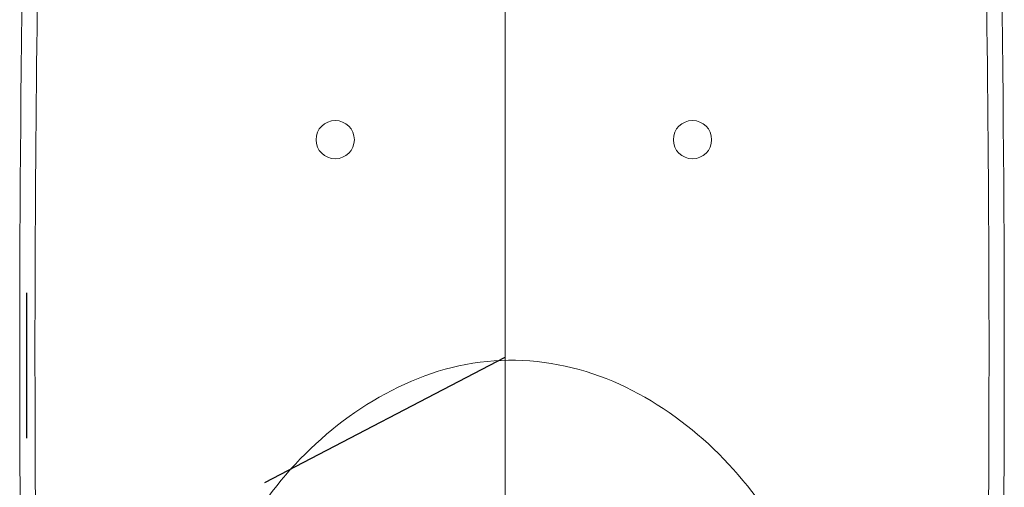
# Model space of a CAD drawing. Header units: millimetres. Extents: x -190 to 196, y -747 to 3.
# Tile 2 of 6: x -190 to 196, y -410 to -227. Entities that reach past the tile are written whole.
import ezdxf

# ---------------------------------------------------------------- set-up
doc = ezdxf.new("R2010")
doc.units = ezdxf.units.MM
doc.layers.get('0').update_dxf_attribs({"true_color": 0x000000})
doc.layers.add('Default', color=7, linetype='Continuous', true_color=0x000000)

msp = doc.modelspace()

# ---------------------------------------------------------------- linework, layer by layer
at = {"color": 18, "lineweight": 15, "true_color": 0x000000}
for p, q in [((0, -615.09), (0, -5)), ((0, -615.09), (0, -5)), ((0, -291.3, 348.51), (0, -11.82, 348.49)), ((0, -291.3, 348.51), (0, -11.82, 348.49)), ((0, -278.08, 329.9), (0, -11.97, 329.66)), ((0, -278.08, 329.9), (0, -11.97, 329.66)), ((0, -271.41, 383.05), (0, -210.28, 383.06)), ((0, -271.41, 383.05), (0, -210.28, 383.06)), ((0, -210.35, 390), (0, -740.49, 390)), ((0, -210.35, 390), (0, -740.49, 390)), ((0, -274.41, 383.05), (0, -271.41, 383.05)), ((0, -274.41, 383.05), (0, -271.41, 383.05)), ((0, -274.91, 383.05), (0, -274.41, 383.05)), ((0, -274.91, 383.05), (0, -274.41, 383.05)), ((0, -277.01, 383.05), (0, -274.91, 383.05)), ((0, -277.01, 383.05), (0, -274.91, 383.05)), ((0, -277.51, 383.05), (0, -277.01, 383.05)), ((0, -277.51, 383.05), (0, -277.01, 383.05)), ((0, -282.91, 383.05), (0, -277.51, 383.05)), ((0, -282.91, 383.05), (0, -277.51, 383.05)), ((0, -283.41, 383.05), (0, -282.91, 383.05)), ((0, -283.41, 383.05), (0, -282.91, 383.05)), ((0, -287.41, 383.05), (0, -283.41, 383.05)), ((0, -287.41, 383.05), (0, -283.41, 383.05)), ((0, -290, 34.89), (0, -290, -58.87)), ((0, -290, 34.89), (0, -290, -58.87)), ((0, -316.49, 300.38), (0, -326.94, 315.6)), ((0, -316.49, 300.38), (0, -326.94, 315.6)), ((0, -354.77, 3.81), (0, -351.09, 30)), ((0, -354.77, 3.81), (0, -351.09, 30)), ((0, -354.77, 3.81), (0, -354.75, 0)), ((0, -354.77, 3.81), (0, -354.75, 0)), ((0, -360.2, 30.01), (0, -362.93, 4.01)), ((0, -360.2, 30.01), (0, -362.93, 4.01)), ((0, -362.92, 0), (0, -362.93, 4.01)), ((0, -362.92, 0), (0, -362.93, 4.01))]:
    msp.add_line(p, q, dxfattribs=at)
at = {"color": 18, "lineweight": 15, "true_color": 0x000000, "extrusion": (1, 0, 0)}
msp.add_lwpolyline([(-11.89, 4.7), (-40.81, 4.77), (-69.72, 4.82), (-98.64, 4.85), (-127.56, 4.87), (-156.48, 4.86), (-185.39, 4.84), (-214.31, 4.8), (-243.23, 4.75), (-272.15, 4.69), (-301.07, 4.62), (-358.91, 4.45), (-416.74, 4.26), (-474.58, 4.05), (-474.58, 4.05, 0.001905), (-619.7, 3.05)], format="xyb", dxfattribs=at)
msp.add_lwpolyline([(-11.89, 4.7), (-40.81, 4.77), (-69.72, 4.82), (-98.64, 4.85), (-127.56, 4.87), (-156.48, 4.86), (-185.39, 4.84), (-214.31, 4.8), (-243.23, 4.75), (-272.15, 4.69), (-301.07, 4.62), (-358.91, 4.45), (-416.74, 4.26), (-474.58, 4.05), (-474.58, 4.05, 0.001905), (-619.7, 3.05)], format="xyb", dxfattribs=at)
at = {"color": 18, "lineweight": 15, "true_color": 0x000000}
for centre in [(-66.53, -273.56), (73.47, -273.56)]:
    msp.add_circle(centre, 7.5, dxfattribs=at)
at = {"color": 18, "lineweight": 15, "true_color": 0x000000, "extrusion": (-1, 0, 0)}
for centre, radius, start, end in [((282.55, -95585.26), 95942.01, 89.9947667, 90.1617521), ((282.55, -95585.26), 95942.01, 89.9947667, 90.1617521), ((-3961.82, 316.7), 4239.91, 0.05186, 0.17835), ((-3961.82, 316.7), 4239.91, 0.05186, 0.17835), ((-1657.45, 1719.21), 2382.52, 324.32941, 324.8778), ((-1657.45, 1719.21), 2382.52, 324.32941, 324.8778), ((-1891.78, 355.66), 2183.09, 359.8123, 0.02838), ((-1891.78, 355.66), 2183.09, 359.8123, 0.02838)]:
    msp.add_arc(centre, radius, start, end, dxfattribs=at)
at = {"color": 18, "lineweight": 15, "true_color": 0x000000}
for centre, radius, start, end in [((9684.6, -355.95), 9874.76, 178.466498, 180.511197), ((-9679.12, -355.95), 9874.76, 359.488803, 1.533502), ((9684.6, -355.95), 9868.76, 179.137441, 180.511197), ((-9679.12, -355.95), 9868.76, 359.488803, 0.862559)]:
    msp.add_arc(centre, radius, start, end, dxfattribs=at)
at = {"color": 18, "lineweight": 15, "true_color": 0x000000, "extrusion": (1, 0, 0)}
for centre, radius, start, end in [((-348.83, 59408.28), 59087.78, 270.0685943, 270.1664945), ((-348.83, 59408.28), 59087.78, 270.0685943, 270.1664945), ((-264.7, 577.18), 281.61, 259.403, 261.3275), ((-264.7, 577.18), 281.61, 259.403, 261.3275), ((-366.43, -301.08), 305.11, 87.8092, 89.3421), ((-366.43, -301.08), 305.11, 87.8092, 89.3421)]:
    msp.add_arc(centre, radius, start, end, dxfattribs=at)
at = {"color": 18, "lineweight": 15, "true_color": 0x000000}
for points, knots in [([(0, -316.48, 300.38), (0, -315.69, 304.55), (0, -312.55, 310.46), (0, -306.82, 316.77), (0, -301.88, 320.94), (0, -296.47, 324.47), (0, -288.77, 328.25), (0, -282.35, 329.85), (0, -278.07, 329.9)], [0, 0, 0, 0, 12.737746, 19.165846, 25.607377, 32.055316, 38.500949, 51.32794, 51.32794, 51.32794, 51.32794]), ([(0, -316.48, 300.38), (0, -315.69, 304.55), (0, -312.55, 310.46), (0, -306.82, 316.77), (0, -301.88, 320.94), (0, -296.47, 324.47), (0, -288.77, 328.25), (0, -282.35, 329.85), (0, -278.07, 329.9)], [0, 0, 0, 0, 12.737746, 19.165846, 25.607377, 32.055316, 38.500949, 51.32794, 51.32794, 51.32794, 51.32794]), ([(0, -278.09, 320.54), (0, -279.71, 320.55), (0, -282.96, 320.2), (0, -289.2, 318.46), (0, -295.01, 315.4), (0, -300.01, 311.26), (0, -304.31, 306.47), (0, -306.63, 301.96), (0, -307.16, 298.79)], [0, 0, 0, 0, 4.852962, 9.715181, 19.400737, 24.25513, 29.106924, 38.740891, 38.740891, 38.740891, 38.740891]), ([(0, -278.09, 320.54), (0, -279.71, 320.55), (0, -282.96, 320.2), (0, -289.2, 318.46), (0, -295.01, 315.4), (0, -300.01, 311.26), (0, -304.31, 306.47), (0, -306.63, 301.96), (0, -307.16, 298.79)], [0, 0, 0, 0, 4.852962, 9.715181, 19.400737, 24.25513, 29.106924, 38.740891, 38.740891, 38.740891, 38.740891]), ([(0, -746.86, 382.22), (0, -746.86, 382.22), (0, -746.83, 382.21), (0, -746.79, 382.22), (0, -746.7, 382.22), (0, -746.59, 382.22), (0, -746.44, 382.22), (0, -746.17, 382.22), (0, -745.76, 382.23), (0, -745.16, 382.23), (0, -744.42, 382.24), (0, -743.55, 382.25), (0, -742.12, 382.27), (0, -740, 382.29), (0, -737.06, 382.32), (0, -733.63, 382.36), (0, -729.74, 382.4), (0, -725.41, 382.44), (0, -718.86, 382.49), (0, -709.84, 382.56), (0, -698.13, 382.63), (0, -685.38, 382.69), (0, -671.76, 382.75), (0, -657.41, 382.8), (0, -642.45, 382.84), (0, -621.59, 382.89), (0, -594.68, 382.93), (0, -561.65, 382.94), (0, -527.9, 382.97), (0, -493.75, 383.03), (0, -459.42, 383.04), (0, -413.57, 383.03), (0, -356.23, 383.05), (0, -310.35, 383.05), (0, -287.41, 383.05)], [0, 0, 0, 0, 0.016408, 0.065714, 0.148049, 0.263544, 0.412327, 0.59453, 1.059716, 1.660143, 2.396788, 3.269487, 4.277099, 6.692367, 9.632307, 13.073373, 16.981878, 21.323929, 26.065953, 36.61674, 48.393677, 61.196544, 74.862403, 89.255338, 104.252632, 119.740658, 151.835337, 184.987859, 218.834123, 253.069631, 287.432732, 321.827882, 390.63299, 459.458294, 459.458294, 459.458294, 459.458294]), ([(0, -746.86, 382.22), (0, -746.86, 382.22), (0, -746.83, 382.21), (0, -746.79, 382.22), (0, -746.7, 382.22), (0, -746.59, 382.22), (0, -746.44, 382.22), (0, -746.17, 382.22), (0, -745.76, 382.23), (0, -745.16, 382.23), (0, -744.42, 382.24), (0, -743.55, 382.25), (0, -742.12, 382.27), (0, -740, 382.29), (0, -737.06, 382.32), (0, -733.63, 382.36), (0, -729.74, 382.4), (0, -725.41, 382.44), (0, -718.86, 382.49), (0, -709.84, 382.56), (0, -698.13, 382.63), (0, -685.38, 382.69), (0, -671.76, 382.75), (0, -657.41, 382.8), (0, -642.45, 382.84), (0, -621.59, 382.89), (0, -594.68, 382.93), (0, -561.65, 382.94), (0, -527.9, 382.97), (0, -493.75, 383.03), (0, -459.42, 383.04), (0, -413.57, 383.03), (0, -356.23, 383.05), (0, -310.35, 383.05), (0, -287.41, 383.05)], [0, 0, 0, 0, 0.016408, 0.065714, 0.148049, 0.263544, 0.412327, 0.59453, 1.059716, 1.660143, 2.396788, 3.269487, 4.277099, 6.692367, 9.632307, 13.073373, 16.981878, 21.323929, 26.065953, 36.61674, 48.393677, 61.196544, 74.862403, 89.255338, 104.252632, 119.740658, 151.835337, 184.987859, 218.834123, 253.069631, 287.432732, 321.827882, 390.63299, 459.458294, 459.458294, 459.458294, 459.458294]), ([(0, -291.3, 348.51), (0, -293.54, 348.67), (0, -296.96, 348.43), (0, -301.37, 347.46), (0, -304.6, 346.44), (0, -307.71, 345.08), (0, -310.64, 343.37), (0, -313.42, 341.42), (0, -316.02, 339.25), (0, -318.42, 336.86), (0, -321.28, 333.39), (0, -324.2, 328.58), (0, -326.43, 322.24), (0, -326.96, 317.8), (0, -326.95, 315.59)], [0, 0, 0, 0, 6.754611, 10.143917, 13.535273, 16.920274, 20.306349, 23.695113, 27.078523, 30.456235, 33.831356, 40.555915, 47.232801, 53.839237, 53.839237, 53.839237, 53.839237]), ([(0, -291.3, 348.51), (0, -293.54, 348.67), (0, -296.96, 348.43), (0, -301.37, 347.46), (0, -304.6, 346.44), (0, -307.71, 345.08), (0, -310.64, 343.37), (0, -313.42, 341.42), (0, -316.02, 339.25), (0, -318.42, 336.86), (0, -321.28, 333.39), (0, -324.2, 328.58), (0, -326.43, 322.24), (0, -326.96, 317.8), (0, -326.95, 315.59)], [0, 0, 0, 0, 6.754611, 10.143917, 13.535273, 16.920274, 20.306349, 23.695113, 27.078523, 30.456235, 33.831356, 40.555915, 47.232801, 53.839237, 53.839237, 53.839237, 53.839237]), ([(0, -291.31, 356.74), (0, -294.07, 356.76), (0, -299.61, 356.17), (0, -310.21, 352.97), (0, -322.12, 345.49), (0, -332.54, 332.34), (0, -335.92, 321.55), (0, -336.45, 316.09)], [0, 0, 0, 0, 8.287391, 16.575286, 33.075424, 49.552195, 65.996542, 65.996542, 65.996542, 65.996542]), ([(0, -291.31, 356.74), (0, -294.07, 356.76), (0, -299.61, 356.17), (0, -310.21, 352.97), (0, -322.12, 345.49), (0, -332.54, 332.34), (0, -335.92, 321.55), (0, -336.45, 316.09)], [0, 0, 0, 0, 8.287391, 16.575286, 33.075424, 49.552195, 65.996542, 65.996542, 65.996542, 65.996542]), ([(0, -307.16, 298.79), (0, -308.93, 287.57), (0, -312.51, 265.13), (0, -317.89, 231.48), (0, -323.29, 197.83), (0, -328.71, 164.18), (0, -333.28, 136.15), (0, -337.01, 113.75), (0, -339.85, 96.97), (0, -342.75, 80.2), (0, -345.74, 63.47), (0, -348.6, 46.75), (0, -350.3, 35.59), (0, -351.09, 30)], [0, 0, 0, 0, 34.079312, 68.163491, 102.248941, 136.331899, 170.406635, 187.437927, 204.462462, 221.476522, 238.474173, 255.444698, 272.363078, 272.363078, 272.363078, 272.363078]), ([(0, -307.16, 298.79), (0, -308.93, 287.57), (0, -312.51, 265.13), (0, -317.89, 231.48), (0, -323.29, 197.83), (0, -328.71, 164.18), (0, -333.28, 136.15), (0, -337.01, 113.75), (0, -339.85, 96.97), (0, -342.75, 80.2), (0, -345.74, 63.47), (0, -348.6, 46.75), (0, -350.3, 35.59), (0, -351.09, 30)], [0, 0, 0, 0, 34.079312, 68.163491, 102.248941, 136.331899, 170.406635, 187.437927, 204.462462, 221.476522, 238.474173, 255.444698, 272.363078, 272.363078, 272.363078, 272.363078]), ([(0, -351.09, 30), (0, -350.93, 35.65), (0, -350.35, 46.94), (0, -349.27, 63.86), (0, -347.87, 80.78), (0, -346.09, 97.69), (0, -344.07, 114.59), (0, -341.12, 137.13), (0, -337.1, 165.29), (0, -332.05, 199.07), (0, -326.88, 232.84), (0, -321.66, 266.6), (0, -318.19, 289.12), (0, -316.49, 300.38)], [0, 0, 0, 0, 16.940332, 33.902462, 50.878476, 67.877453, 84.900175, 101.943362, 136.071726, 170.228662, 204.396365, 238.566136, 272.732977, 272.732977, 272.732977, 272.732977]), ([(0, -351.09, 30), (0, -350.93, 35.65), (0, -350.35, 46.94), (0, -349.27, 63.86), (0, -347.87, 80.78), (0, -346.09, 97.69), (0, -344.07, 114.59), (0, -341.12, 137.13), (0, -337.1, 165.29), (0, -332.05, 199.07), (0, -326.88, 232.84), (0, -321.66, 266.6), (0, -318.19, 289.12), (0, -316.49, 300.38)], [0, 0, 0, 0, 16.940332, 33.902462, 50.878476, 67.877453, 84.900175, 101.943362, 136.071726, 170.228662, 204.396365, 238.566136, 272.732977, 272.732977, 272.732977, 272.732977]), ([(0, -326.94, 315.6), (0, -329.43, 291.69), (0, -333.17, 255.84), (0, -338.13, 208.06), (0, -341.23, 178.23), (0, -343.73, 154.38), (0, -345.66, 136.51), (0, -347.64, 118.64), (0, -349.78, 100.8), (0, -352.29, 83.02), (0, -355.09, 65.32), (0, -357.71, 47.65), (0, -359.36, 35.88), (0, -360.2, 30.01)], [0, 0, 0, 0, 72.122027, 108.131184, 144.108341, 162.087224, 180.06358, 198.041611, 216.016217, 233.977612, 251.90625, 269.767028, 287.566735, 287.566735, 287.566735, 287.566735]), ([(0, -326.94, 315.6), (0, -327.53, 315.57), (0, -328.89, 315.57), (0, -332.06, 315.7), (0, -334.64, 315.91), (0, -336.45, 316.09)], [0, 0, 0, 0, 1.771742, 4.055145, 9.527921, 9.527921, 9.527921, 9.527921]), ([(0, -326.94, 315.6), (0, -329.43, 291.69), (0, -333.17, 255.84), (0, -338.13, 208.06), (0, -341.23, 178.23), (0, -343.73, 154.38), (0, -345.66, 136.51), (0, -347.64, 118.64), (0, -349.78, 100.8), (0, -352.29, 83.02), (0, -355.09, 65.32), (0, -357.71, 47.65), (0, -359.36, 35.88), (0, -360.2, 30.01)], [0, 0, 0, 0, 72.122027, 108.131184, 144.108341, 162.087224, 180.06358, 198.041611, 216.016217, 233.977612, 251.90625, 269.767028, 287.566735, 287.566735, 287.566735, 287.566735]), ([(0, -326.94, 315.6), (0, -327.53, 315.57), (0, -328.89, 315.57), (0, -332.06, 315.7), (0, -334.64, 315.91), (0, -336.45, 316.09)], [0, 0, 0, 0, 1.771742, 4.055145, 9.527921, 9.527921, 9.527921, 9.527921]), ([(0, -336.45, 316.09), (0, -337.66, 304.12), (0, -340.1, 280.19), (0, -343.7, 244.32), (0, -347.2, 208.49), (0, -350.52, 172.7), (0, -353.02, 142.9), (0, -354.76, 119.07), (0, -355.92, 101.22), (0, -356.91, 83.38), (0, -357.81, 65.56), (0, -358.89, 47.77), (0, -359.75, 35.92), (0, -360.2, 30.01)], [0, 0, 0, 0, 36.096827, 72.152953, 108.158267, 144.102434, 179.975626, 197.883098, 215.77017, 233.636226, 251.480887, 269.304286, 287.108142, 287.108142, 287.108142, 287.108142]), ([(0, -336.45, 316.09), (0, -337.66, 304.12), (0, -340.1, 280.19), (0, -343.7, 244.32), (0, -347.2, 208.49), (0, -350.52, 172.7), (0, -353.02, 142.9), (0, -354.76, 119.07), (0, -355.92, 101.22), (0, -356.91, 83.38), (0, -357.81, 65.56), (0, -358.89, 47.77), (0, -359.75, 35.92), (0, -360.2, 30.01)], [0, 0, 0, 0, 36.096827, 72.152953, 108.158267, 144.102434, 179.975626, 197.883098, 215.77017, 233.636226, 251.480887, 269.304286, 287.108142, 287.108142, 287.108142, 287.108142])]:
    msp.add_open_spline(points, degree=3, knots=knots, dxfattribs=at)
for points in [[(20.58, -688.34, 391.37), (34.64, -684.25, 391.37), (59.42, -664.68, 391.37), (86.93, -629.47, 391.37), (106.14, -588.38, 391.37), (118.4, -545.19, 391.37), (126.85, -500.71, 391.37), (122.37, -455.5, 391.37), (101.83, -414.66, 391.37), (70.4, -381.97, 391.37), (29.97, -360.43, 391.37), (-15.97, -358.14, 391.37), (-57.91, -376.9, 391.37), (-91.25, -407.75, 391.37), (-113.76, -447.3, 391.37), (-122.54, -492.1, 391.37), (-114.52, -536.85, 391.37), (-103.55, -580.34, 391.37), (-85.67, -621.94, 391.37), (-59.77, -658.64, 391.37), (-24.95, -689.22, 391.37), (6.52, -692.43, 391.37), (20.58, -688.34, 391.37)], [(20.58, -688.34), (34.64, -684.25), (59.42, -664.68), (86.93, -629.47), (106.14, -588.38), (118.4, -545.19), (126.85, -500.71), (122.37, -455.5), (101.83, -414.66), (70.4, -381.97), (29.97, -360.43), (-15.97, -358.14), (-57.91, -376.9), (-91.25, -407.75), (-113.76, -447.3), (-122.54, -492.1), (-114.52, -536.85), (-103.55, -580.34), (-85.67, -621.94), (-59.77, -658.64), (-24.95, -689.22), (6.52, -692.43), (20.58, -688.34)]]:
    msp.add_open_spline(points, degree=3, dxfattribs=at)
at = {"layer": 'Default'}
for p, q in [((-187.35, -390.59, 393.29), (-187.35, -333.54, 393.29)), ((-0.13, -358.97, 393.29), (-94.19, -408.01, 393.29))]:
    msp.add_line(p, q, dxfattribs=at)

doc.saveas('drawing.dxf')
